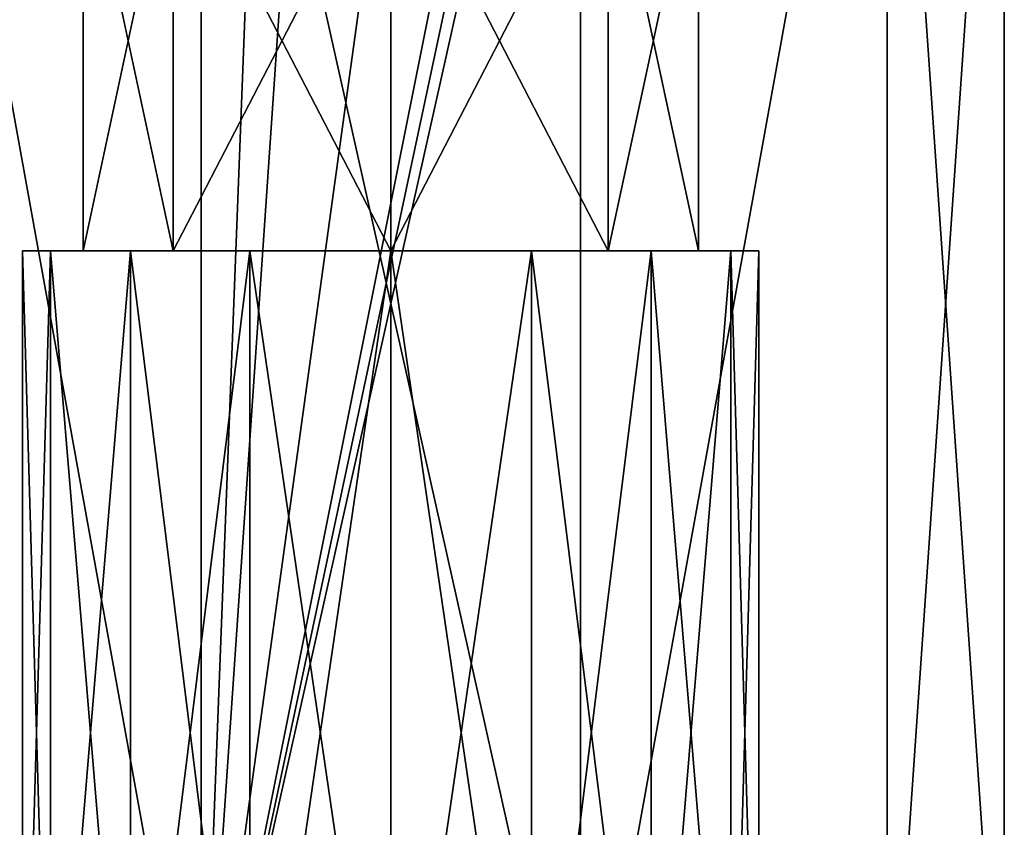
# Model space of a CAD drawing. Header units: millimetres. Extents: x -322 to 175, y 0 to 232.
# Tile 79 of 157: x -11 to 18, y 23 to 46. Entities that reach past the tile are written whole.
import ezdxf

# ---------------------------------------------------------------- set-up
doc = ezdxf.new("R2010")
doc.units = ezdxf.units.MM
doc.header["$LTSCALE"] = 65.185185
for name, color, linetype in [('1527', 7, 'CONTINUOUS'), ('1535', 7, 'CONTINUOUS'), ('1537', 7, 'CONTINUOUS'), ('1541', 7, 'CONTINUOUS'), ('1575', 7, 'CONTINUOUS'), ('1576', 7, 'CONTINUOUS'), ('1577', 7, 'CONTINUOUS')]:
    doc.layers.add(name, color=color, linetype=linetype)

msp = doc.modelspace()

# ---------------------------------------------------------------- linework, layer by layer
at = {"layer": '1527', "color": 7, "linetype": 'CONTINUOUS', "true_color": 0xe0f2ff}
for points in [[(-5.408, 13.8, -16.643), (-14.158, 13.8, -10.286), (-14.158, 62.2, -10.286), (-5.408, 13.8, -16.643)], [(-5.408, 62.2, -16.644), (-5.408, 13.8, -16.643), (-14.158, 62.2, -10.286), (-5.408, 62.2, -16.644)], [(5.408, 13.8, -16.643), (-5.408, 13.8, -16.643), (5.408, 62.2, -16.644), (5.408, 13.8, -16.643)], [(5.408, 62.2, -16.644), (-5.408, 13.8, -16.643), (3.75, 56.8, -17.093), (5.408, 62.2, -16.644)], [(-5.408, 13.8, -16.643), (-5.408, 62.2, -16.644), (-3.75, 56.8, -17.093), (-5.408, 13.8, -16.643)], [(14.158, 13.8, -10.286), (5.408, 13.8, -16.643), (14.158, 62.2, -10.286), (14.158, 13.8, -10.286)], [(14.158, 62.2, -10.286), (5.408, 13.8, -16.643), (5.408, 62.2, -16.644), (14.158, 62.2, -10.286)], [(17.5, 13.8), (14.158, 13.8, -10.286), (17.5, 62.2), (17.5, 13.8)], [(17.5, 62.2), (14.158, 13.8, -10.286), (14.158, 62.2, -10.286), (17.5, 62.2)], [(3.75, 56.8, -17.093), (-5.408, 13.8, -16.643), (2.652, 54.148, -17.298), (3.75, 56.8, -17.093)], [(-2.652, 54.148, -17.298), (-5.408, 13.8, -16.643), (-3.75, 56.8, -17.093), (-2.652, 54.148, -17.298)], [(2.652, 54.148, -17.298), (-5.408, 13.8, -16.643), (0, 53.05, -17.5), (2.652, 54.148, -17.298)], [(0, 53.05, -17.5), (-5.408, 13.8, -16.643), (-2.652, 54.148, -17.298), (0, 53.05, -17.5)]]:
    msp.add_3dface(points, dxfattribs=at)
at = {"layer": '1535', "color": 7, "linetype": 'CONTINUOUS', "true_color": 0xe0f2ff}
for points in [[(-6.205, 51.5, -6.205), (-8.775, 51.5), (-6.205, 39.5, -6.205), (-6.205, 51.5, -6.205)], [(-6.205, 39.5, -6.205), (-8.775, 51.5), (-8.775, 39.5), (-6.205, 39.5, -6.205)], [(0, 51.5, -8.775), (-6.205, 51.5, -6.205), (0, 39.5, -8.775), (0, 51.5, -8.775)], [(0, 39.5, -8.775), (-6.205, 51.5, -6.205), (-6.205, 39.5, -6.205), (0, 39.5, -8.775)], [(6.205, 51.5, -6.205), (0, 51.5, -8.775), (6.205, 39.5, -6.205), (6.205, 51.5, -6.205)], [(6.205, 39.5, -6.205), (0, 51.5, -8.775), (0, 39.5, -8.775), (6.205, 39.5, -6.205)], [(8.775, 51.5), (6.205, 51.5, -6.205), (8.775, 39.5), (8.775, 51.5)], [(8.775, 39.5), (6.205, 51.5, -6.205), (6.205, 39.5, -6.205), (8.775, 39.5)]]:
    msp.add_3dface(points, dxfattribs=at)
at = {"layer": '1537', "color": 7, "linetype": 'CONTINUOUS', "true_color": 0xe0f2ff}
for points in [[(-14.158, 13.8, 10.286), (-5.408, 13.8, 16.643), (-14.158, 62.2, 10.286), (-14.158, 13.8, 10.286)], [(-14.158, 62.2, 10.286), (-5.408, 13.8, 16.643), (-5.408, 62.2, 16.644), (-14.158, 62.2, 10.286)], [(-5.408, 13.8, 16.643), (5.408, 13.8, 16.643), (-5.408, 62.2, 16.644), (-5.408, 13.8, 16.643)], [(-5.408, 62.2, 16.644), (5.408, 13.8, 16.643), (5.408, 62.2, 16.644), (-5.408, 62.2, 16.644)], [(5.408, 13.8, 16.643), (14.158, 13.8, 10.286), (14.158, 62.2, 10.286), (5.408, 13.8, 16.643)], [(5.408, 62.2, 16.644), (5.408, 13.8, 16.643), (14.158, 62.2, 10.286), (5.408, 62.2, 16.644)], [(17.5, 13.8), (17.5, 62.2), (14.158, 62.2, 10.286), (17.5, 13.8)], [(14.158, 13.8, 10.286), (17.5, 13.8), (14.158, 62.2, 10.286), (14.158, 13.8, 10.286)]]:
    msp.add_3dface(points, dxfattribs=at)
at = {"layer": '1541', "color": 7, "linetype": 'CONTINUOUS', "true_color": 0xe0f2ff}
for points in [[(-8.775, 39.5), (-8.775, 51.5), (-6.205, 51.5, 6.205), (-8.775, 39.5)], [(-8.775, 39.5), (-6.205, 51.5, 6.205), (-6.205, 39.5, 6.205), (-8.775, 39.5)], [(-6.205, 51.5, 6.205), (0, 51.5, 8.775), (-6.205, 39.5, 6.205), (-6.205, 51.5, 6.205)], [(-6.205, 39.5, 6.205), (0, 51.5, 8.775), (0, 39.5, 8.775), (-6.205, 39.5, 6.205)], [(0, 51.5, 8.775), (6.205, 51.5, 6.205), (0, 39.5, 8.775), (0, 51.5, 8.775)], [(0, 39.5, 8.775), (6.205, 51.5, 6.205), (6.205, 39.5, 6.205), (0, 39.5, 8.775)], [(8.775, 51.5), (8.775, 39.5), (6.205, 39.5, 6.205), (8.775, 51.5)], [(6.205, 51.5, 6.205), (8.775, 51.5), (6.205, 39.5, 6.205), (6.205, 51.5, 6.205)]]:
    msp.add_3dface(points, dxfattribs=at)
at = {"layer": '1575', "color": 7, "linetype": 'CONTINUOUS', "true_color": 0xe0f2ff}
for points in [[(-10.5, 12), (-9.701, 12, -4.018), (-10.5, 39.5), (-10.5, 12)], [(-10.5, 39.5), (-9.701, 12, -4.018), (-9.701, 39.5, -4.018), (-10.5, 39.5)], [(-9.701, 12, -4.018), (-7.425, 12, -7.425), (-9.701, 39.5, -4.018), (-9.701, 12, -4.018)], [(-9.701, 39.5, -4.018), (-7.425, 12, -7.425), (-7.425, 39.5, -7.425), (-9.701, 39.5, -4.018)], [(-7.425, 12, -7.425), (-4.018, 12, -9.701), (-7.425, 39.5, -7.425), (-7.425, 12, -7.425)], [(-7.425, 39.5, -7.425), (-4.018, 12, -9.701), (-4.018, 39.5, -9.701), (-7.425, 39.5, -7.425)], [(-4.018, 12, -9.701), (0, 12, -10.5), (-4.018, 39.5, -9.701), (-4.018, 12, -9.701)], [(-4.018, 39.5, -9.701), (0, 12, -10.5), (0, 39.5, -10.5), (-4.018, 39.5, -9.701)], [(0, 12, -10.5), (4.018, 12, -9.701), (0, 39.5, -10.5), (0, 12, -10.5)], [(0, 39.5, -10.5), (4.018, 12, -9.701), (4.018, 39.5, -9.701), (0, 39.5, -10.5)], [(4.018, 12, -9.701), (7.425, 12, -7.425), (4.018, 39.5, -9.701), (4.018, 12, -9.701)], [(4.018, 39.5, -9.701), (7.425, 12, -7.425), (7.425, 39.5, -7.425), (4.018, 39.5, -9.701)], [(7.425, 12, -7.425), (9.701, 12, -4.018), (7.425, 39.5, -7.425), (7.425, 12, -7.425)], [(7.425, 39.5, -7.425), (9.701, 12, -4.018), (9.701, 39.5, -4.018), (7.425, 39.5, -7.425)], [(10.5, 12), (10.5, 39.5), (9.701, 39.5, -4.018), (10.5, 12)], [(9.701, 12, -4.018), (10.5, 12), (9.701, 39.5, -4.018), (9.701, 12, -4.018)]]:
    msp.add_3dface(points, dxfattribs=at)
at = {"layer": '1576', "color": 7, "linetype": 'CONTINUOUS', "true_color": 0xe0f2ff}
for points in [[(-8.775, 39.5), (-6.205, 39.5, 6.205), (-10.5, 39.5), (-8.775, 39.5)], [(-8.775, 39.5), (-10.5, 39.5), (-9.701, 39.5, -4.018), (-8.775, 39.5)], [(-10.5, 39.5), (-6.205, 39.5, 6.205), (-9.701, 39.5, 4.018), (-10.5, 39.5)], [(-6.205, 39.5, -6.205), (-8.775, 39.5), (-9.701, 39.5, -4.018), (-6.205, 39.5, -6.205)], [(-6.205, 39.5, -6.205), (-9.701, 39.5, -4.018), (-7.425, 39.5, -7.425), (-6.205, 39.5, -6.205)], [(-9.701, 39.5, 4.018), (-6.205, 39.5, 6.205), (-7.425, 39.5, 7.425), (-9.701, 39.5, 4.018)], [(0, 39.5, -8.775), (-6.205, 39.5, -6.205), (-7.425, 39.5, -7.425), (0, 39.5, -8.775)], [(0, 39.5, -8.775), (-7.425, 39.5, -7.425), (-4.018, 39.5, -9.701), (0, 39.5, -8.775)], [(-6.205, 39.5, 6.205), (0, 39.5, 8.775), (-7.425, 39.5, 7.425), (-6.205, 39.5, 6.205)], [(-7.425, 39.5, 7.425), (0, 39.5, 8.775), (4.018, 39.5, 9.701), (-7.425, 39.5, 7.425)], [(-4.018, 39.5, 9.701), (-7.425, 39.5, 7.425), (4.018, 39.5, 9.701), (-4.018, 39.5, 9.701)], [(0, 39.5, -8.775), (-4.018, 39.5, -9.701), (7.425, 39.5, -7.425), (0, 39.5, -8.775)], [(-4.018, 39.5, -9.701), (0, 39.5, -10.5), (4.018, 39.5, -9.701), (-4.018, 39.5, -9.701)], [(-4.018, 39.5, -9.701), (4.018, 39.5, -9.701), (7.425, 39.5, -7.425), (-4.018, 39.5, -9.701)], [(0, 39.5, 10.5), (-4.018, 39.5, 9.701), (4.018, 39.5, 9.701), (0, 39.5, 10.5)], [(6.205, 39.5, -6.205), (0, 39.5, -8.775), (7.425, 39.5, -7.425), (6.205, 39.5, -6.205)], [(0, 39.5, 8.775), (6.205, 39.5, 6.205), (7.425, 39.5, 7.425), (0, 39.5, 8.775)], [(4.018, 39.5, 9.701), (0, 39.5, 8.775), (7.425, 39.5, 7.425), (4.018, 39.5, 9.701)], [(8.775, 39.5), (6.205, 39.5, -6.205), (10.5, 39.5), (8.775, 39.5)], [(6.205, 39.5, 6.205), (8.775, 39.5), (9.701, 39.5, 4.018), (6.205, 39.5, 6.205)], [(10.5, 39.5), (6.205, 39.5, -6.205), (9.701, 39.5, -4.018), (10.5, 39.5)], [(6.205, 39.5, -6.205), (7.425, 39.5, -7.425), (9.701, 39.5, -4.018), (6.205, 39.5, -6.205)], [(7.425, 39.5, 7.425), (6.205, 39.5, 6.205), (9.701, 39.5, 4.018), (7.425, 39.5, 7.425)], [(8.775, 39.5), (10.5, 39.5), (9.701, 39.5, 4.018), (8.775, 39.5)]]:
    msp.add_3dface(points, dxfattribs=at)
at = {"layer": '1577', "color": 7, "linetype": 'CONTINUOUS', "true_color": 0xe0f2ff}
for points in [[(-10.5, 12), (-10.5, 39.5), (-9.701, 39.5, 4.018), (-10.5, 12)], [(-10.5, 12), (-9.701, 39.5, 4.018), (-9.701, 12, 4.018), (-10.5, 12)], [(-9.701, 39.5, 4.018), (-7.425, 39.5, 7.425), (-9.701, 12, 4.018), (-9.701, 39.5, 4.018)], [(-9.701, 12, 4.018), (-7.425, 39.5, 7.425), (-7.425, 12, 7.425), (-9.701, 12, 4.018)], [(-7.425, 39.5, 7.425), (-4.018, 39.5, 9.701), (-7.425, 12, 7.425), (-7.425, 39.5, 7.425)], [(-7.425, 12, 7.425), (-4.018, 39.5, 9.701), (-4.018, 12, 9.701), (-7.425, 12, 7.425)], [(-4.018, 39.5, 9.701), (0, 39.5, 10.5), (-4.018, 12, 9.701), (-4.018, 39.5, 9.701)], [(-4.018, 12, 9.701), (0, 39.5, 10.5), (0, 12, 10.5), (-4.018, 12, 9.701)], [(0, 39.5, 10.5), (4.018, 39.5, 9.701), (0, 12, 10.5), (0, 39.5, 10.5)], [(0, 12, 10.5), (4.018, 39.5, 9.701), (4.018, 12, 9.701), (0, 12, 10.5)], [(4.018, 39.5, 9.701), (7.425, 39.5, 7.425), (4.018, 12, 9.701), (4.018, 39.5, 9.701)], [(4.018, 12, 9.701), (7.425, 39.5, 7.425), (7.425, 12, 7.425), (4.018, 12, 9.701)], [(7.425, 39.5, 7.425), (9.701, 39.5, 4.018), (7.425, 12, 7.425), (7.425, 39.5, 7.425)], [(7.425, 12, 7.425), (9.701, 39.5, 4.018), (9.701, 12, 4.018), (7.425, 12, 7.425)], [(10.5, 39.5), (10.5, 12), (9.701, 12, 4.018), (10.5, 39.5)], [(9.701, 39.5, 4.018), (10.5, 39.5), (9.701, 12, 4.018), (9.701, 39.5, 4.018)]]:
    msp.add_3dface(points, dxfattribs=at)

doc.saveas('drawing.dxf')
